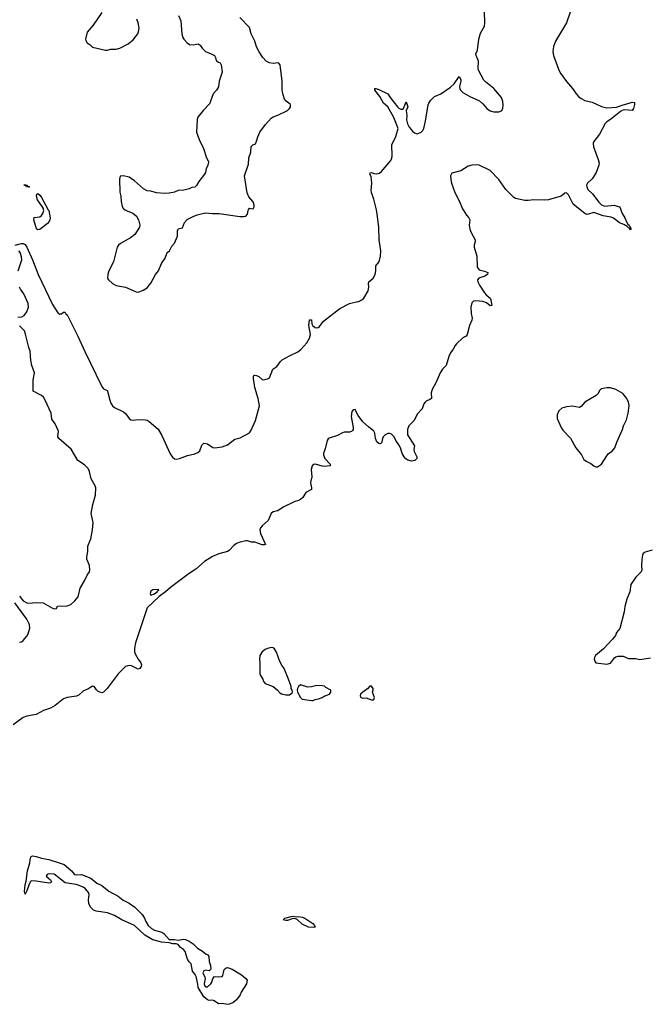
# Model space of a CAD drawing. Header units: inches. Extents: x 1678753 to 1858649, y 384643 to 522370.
# Tile 22 of 91: x 1766291 to 1773175, y 431285 to 442084. Entities that reach past the tile are written whole.
import ezdxf

# ---------------------------------------------------------------- set-up
doc = ezdxf.new("R2010")
doc.units = ezdxf.units.IN
doc.header["$MEASUREMENT"] = 0
for name, color, linetype in [('B7463', 7, 'Continuous'), ('B7464', 7, 'Continuous'), ('B7473', 7, 'Continuous'), ('B7474', 7, 'Continuous')]:
    doc.layers.add(name, color=color, linetype=linetype)

msp = doc.modelspace()

# ---------------------------------------------------------------- linework, layer by layer
at = {"layer": 'B7463', "color": 6}
for points, elevation in [([(1766603, 440000), (1766609, 439990), (1766624, 439910), (1766623, 439890), (1766614, 439870), (1766596, 439850), (1766510, 439783), (1766490, 439778), (1766476, 439790), (1766445, 439890), (1766450, 439913), (1766510, 439923), (1766530, 439937), (1766543, 439957), (1766555, 439990), (1766553, 440000)], 200), ([(1767448, 440000), (1767470, 439986), (1767530, 439962), (1767571, 439931), (1767595, 439890), (1767610, 439830), (1767605, 439810), (1767552, 439728), (1767506, 439690), (1767398, 439630), (1767373, 439610), (1767360, 439590), (1767318, 439430), (1767270, 439330), (1767256, 439290), (1767253, 439250), (1767264, 439230), (1767310, 439192), (1767350, 439170), (1767450, 439150), (1767570, 439098), (1767590, 439094), (1767644, 439116), (1767690, 439143), (1767730, 439195), (1767780, 439290), (1767815, 439330), (1767847, 439410), (1767885, 439470), (1767909, 439530), (1767933, 439550), (1767959, 439601), (1767990, 439632), (1768021, 439710), (1768023, 439770), (1768029, 439790), (1768077, 439803), (1768099, 439861), (1768129, 439891), (1768193, 439927), (1768237, 439943), (1768267, 439953), (1768330, 439965), (1768403, 439957), (1768478, 439958), (1768707, 439927), (1768750, 439927), (1768770, 439931), (1768789, 439951), (1768796, 439990), (1768801, 440000)], 300), ([(1766241, 439610), (1766310, 439631), (1766330, 439629), (1766350, 439618), (1766370, 439589), (1766431, 439451), (1766494, 439290), (1766650, 438960), (1766710, 438868), (1766730, 438856), (1766743, 438857), (1766750, 438858), (1766770, 438878), (1766785, 438875), (1766790, 438873), (1766797, 438857), (1766810, 438846), (1766930, 438614), (1767005, 438445), (1767190, 438060), (1767210, 438034), (1767250, 438018), (1767255, 438010), (1767279, 437910), (1767290, 437880), (1767310, 437848), (1767331, 437831), (1767430, 437783), (1767450, 437765), (1767490, 437711), (1767510, 437695), (1767530, 437693), (1767590, 437701), (1767670, 437697), (1767690, 437691), (1767710, 437678), (1767810, 437592), (1767850, 437522), (1767942, 437322), (1767966, 437286), (1767990, 437269), (1768010, 437265), (1768042, 437270), (1768130, 437305), (1768210, 437324), (1768243, 437337), (1768266, 437354), (1768290, 437418), (1768310, 437438), (1768350, 437431), (1768410, 437392), (1768429, 437389), (1768510, 437400), (1768570, 437423), (1768650, 437484), (1768710, 437497), (1768810, 437553), (1768830, 437583), (1768877, 437690), (1768921, 437850), (1768906, 437930), (1768870, 438052), (1768856, 438150), (1768855, 438170), (1768860, 438180), (1768870, 438186), (1768890, 438182), (1768914, 438170), (1768950, 438138), (1768970, 438134), (1769010, 438144), (1769030, 438158), (1769069, 438250), (1769110, 438281), (1769150, 438335), (1769170, 438353), (1769250, 438397), (1769340, 438440), (1769374, 438466), (1769440, 438540), (1769469, 438590), (1769479, 438630), (1769463, 438730), (1769470, 438792), (1769490, 438791), (1769494, 438750), (1769507, 438727), (1769530, 438709), (1769550, 438706), (1769563, 438710), (1769579, 438721), (1769624, 438776), (1769803, 438917), (1769907, 438970), (1770000, 438992)], 200), ([(1766272, 439330), (1766314, 439450), (1766310, 439485), (1766294, 439530), (1766280, 439550)], 200), ([(1766270, 438822), (1766314, 438826), (1766340, 438840), (1766370, 438879), (1766386, 438930), (1766382, 438970), (1766356, 439036), (1766337, 439077), (1766298, 439130), (1766288, 439150)], 200), ([(1766290, 435760), (1766330, 435712), (1766370, 435687), (1766390, 435685), (1766470, 435694), (1766549, 435689), (1766650, 435630), (1766677, 435623), (1766694, 435626), (1766707, 435653), (1766810, 435657), (1766850, 435671), (1766894, 435710), (1766927, 435750), (1766937, 435770), (1766955, 435850), (1767002, 435930), (1767029, 435991), (1767056, 436030), (1767060, 436050), (1767058, 436098), (1767028, 436168), (1767026, 436190), (1767037, 436250), (1767038, 436310), (1767070, 436390), (1767090, 436490), (1767095, 436570), (1767074, 436670), (1767093, 436767), (1767121, 436870), (1767124, 436950), (1767120, 436970), (1767075, 437050), (1767056, 437130), (1767041, 437161), (1767002, 437202), (1766930, 437248), (1766855, 437375), (1766719, 437490), (1766710, 437510), (1766716, 437570), (1766679, 437650), (1766644, 437704), (1766635, 437770), (1766569, 437910), (1766550, 437943), (1766530, 437963), (1766438, 438010), (1766440, 438130), (1766452, 438210), (1766423, 438290), (1766413, 438350), (1766407, 438447), (1766389, 438489), (1766356, 438636), (1766344, 438670), (1766290, 438726)], 200), ([(1770000, 437747), (1769970, 437810), (1769950, 437806), (1769933, 437787), (1769927, 437733), (1769949, 437611), (1769949, 437590), (1769941, 437579), (1769931, 437569), (1769910, 437562), (1769850, 437559), (1769830, 437552), (1769777, 437523), (1769686, 437494), (1769674, 437486), (1769665, 437470), (1769643, 437377), (1769623, 437330), (1769622, 437310), (1769639, 437270), (1769696, 437210), (1769698, 437190), (1769630, 437184), (1769607, 437187), (1769534, 437210), (1769510, 437205), (1769498, 437190), (1769489, 437150), (1769495, 437070), (1769482, 437010), (1769484, 436984), (1769493, 436950), (1769491, 436930), (1769430, 436897), (1769395, 436845), (1769370, 436820), (1769350, 436810), (1769302, 436798), (1769181, 436739), (1769123, 436697), (1769070, 436688), (1769049, 436670), (1769018, 436590), (1768950, 436533), (1768931, 436510), (1768923, 436490), (1768932, 436450), (1768988, 436330), (1768977, 436323), (1768950, 436324), (1768870, 436353), (1768835, 436355), (1768790, 436368), (1768770, 436368), (1768710, 436355), (1768670, 436338), (1768641, 436319), (1768590, 436263), (1768570, 436250), (1768475, 436225), (1768404, 436196), (1768317, 436143), (1768222, 436058), (1768150, 436010), (1767944, 435856), (1767891, 435809), (1767822, 435758), (1767690, 435634), (1767562, 435250), (1767549, 435190), (1767550, 435150), (1767556, 435130), (1767590, 435070), (1767620, 435030), (1767627, 435010), (1767622, 434990), (1767610, 434970), (1767590, 434962), (1767516, 434996), (1767490, 435001), (1767450, 434990), (1767370, 434910), (1767250, 434749), (1767210, 434710), (1767190, 434700), (1767150, 434717), (1767133, 434733), (1767110, 434769), (1767090, 434773), (1767070, 434765), (1767038, 434742), (1766990, 434722), (1766942, 434678), (1766915, 434665), (1766810, 434650), (1766770, 434637), (1766678, 434562), (1766627, 434533), (1766550, 434506), (1766470, 434464), (1766370, 434447), (1766330, 434431), (1766218, 434350)], 200), ([(1766290, 435258), (1766310, 435262), (1766330, 435277), (1766370, 435324), (1766384, 435350), (1766400, 435410), (1766397, 435450), (1766368, 435510), (1766238, 435690)], 200)]:
    msp.add_lwpolyline(points, dxfattribs=dict(at, elevation=elevation))
for points, elevation in [([(1767813, 435833), (1767750, 435831), (1767730, 435817), (1767723, 435790), (1767730, 435774), (1767770, 435789), (1767798, 435810), (1767801, 435819), (1767816, 435830)], 200), ([(1769050, 435199), (1769010, 435189), (1768984, 435176), (1768952, 435150), (1768926, 435110), (1768921, 435070), (1768926, 435030), (1768925, 434910), (1768931, 434891), (1768958, 434850), (1768966, 434826), (1768984, 434804), (1769071, 434771), (1769116, 434736), (1769143, 434703), (1769162, 434690), (1769210, 434678), (1769250, 434678), (1769278, 434702), (1769282, 434710), (1769279, 434730), (1769269, 434750), (1769269, 434770), (1769241, 434850), (1769191, 434970), (1769165, 435005), (1769144, 435044), (1769106, 435146), (1769085, 435185), (1769070, 435195)], 300), ([(1769370, 434789), (1769348, 434772), (1769337, 434750), (1769335, 434730), (1769339, 434710), (1769371, 434651), (1769390, 434631), (1769490, 434619), (1769510, 434619), (1769530, 434627), (1769570, 434635), (1769608, 434650), (1769630, 434666), (1769690, 434687), (1769704, 434710), (1769702, 434730), (1769650, 434759), (1769633, 434773), (1769610, 434778), (1769550, 434781), (1769490, 434767), (1769450, 434765)], 300), ([(1766910, 432705), (1766970, 432708), (1767070, 432669), (1767135, 432615), (1767190, 432587), (1767268, 432528), (1767372, 432472), (1767427, 432427), (1767490, 432393), (1767555, 432350), (1767635, 432270), (1767658, 432230), (1767673, 432193), (1767700, 432150), (1767737, 432117), (1767770, 432099), (1767850, 432076), (1767870, 432063), (1767930, 431997), (1767990, 431997), (1768030, 431987), (1768090, 431998), (1768110, 431995), (1768150, 431977), (1768192, 431950), (1768241, 431901), (1768296, 431870), (1768336, 431836), (1768350, 431830), (1768367, 431810), (1768370, 431754), (1768382, 431710), (1768386, 431670), (1768370, 431654), (1768330, 431658), (1768310, 431652), (1768300, 431630), (1768322, 431582), (1768324, 431570), (1768313, 431510), (1768319, 431490), (1768330, 431476), (1768350, 431476), (1768389, 431510), (1768399, 431530), (1768410, 431570), (1768429, 431591), (1768470, 431587), (1768510, 431592), (1768519, 431601), (1768530, 431651), (1768539, 431670), (1768555, 431685), (1768570, 431688), (1768620, 431670), (1768722, 431610), (1768773, 431570), (1768787, 431550), (1768777, 431510), (1768721, 431419), (1768709, 431390), (1768670, 431334), (1768630, 431300), (1768590, 431288), (1768570, 431285), (1768510, 431295), (1768470, 431292), (1768425, 431325), (1768410, 431330), (1768370, 431328), (1768350, 431333), (1768310, 431366), (1768250, 431468), (1768246, 431506), (1768225, 431590), (1768214, 431614), (1768187, 431650), (1768170, 431730), (1768150, 431750), (1768130, 431781), (1768105, 431865), (1768087, 431887), (1768056, 431910), (1768030, 431941), (1768007, 431947), (1767970, 431949), (1767930, 431961), (1767847, 431967), (1767750, 431993), (1767664, 432044), (1767549, 432149), (1767412, 432210), (1767330, 432261), (1767252, 432288), (1767130, 432307), (1767099, 432319), (1767067, 432350), (1767050, 432390), (1767045, 432430), (1767052, 432488), (1767045, 432510), (1767013, 432550), (1766987, 432570), (1766944, 432590), (1766910, 432600), (1766790, 432617), (1766670, 432711), (1766605, 432715), (1766592, 432710), (1766582, 432690), (1766630, 432651), (1766639, 432630), (1766630, 432619), (1766610, 432613), (1766470, 432637), (1766422, 432638), (1766410, 432633), (1766402, 432618), (1766389, 432591), (1766370, 432529), (1766350, 432495), (1766344, 432524), (1766350, 432596), (1766363, 432637), (1766377, 432750), (1766402, 432838), (1766409, 432891), (1766415, 432905), (1766430, 432912), (1766470, 432908), (1766530, 432888), (1766612, 432872), (1766734, 432834), (1766777, 432817), (1766801, 432801), (1766858, 432750), (1766893, 432710)], 200), ([(1769325, 432245), (1769353, 432247), (1769390, 432242), (1769419, 432230), (1769506, 432170), (1769526, 432150), (1769530, 432130), (1769510, 432126), (1769459, 432130), (1769390, 432164), (1769336, 432216), (1769310, 432227), (1769277, 432223), (1769251, 432210), (1769230, 432206), (1769210, 432204), (1769182, 432210), (1769198, 432230), (1769270, 432250), (1769290, 432253)], 200)]:
    msp.add_lwpolyline(points, close=True, dxfattribs=dict(at, elevation=elevation))
at = {"layer": 'B7464', "color": 6}
for points, elevation in [([(1767190, 442162), (1767097, 442023), (1767031, 441949), (1767011, 441870), (1767017, 441857), (1767032, 441830), (1767062, 441810), (1767090, 441782), (1767230, 441751), (1767250, 441751), (1767290, 441761), (1767350, 441761), (1767390, 441773), (1767480, 441820), (1767535, 441865), (1767585, 441930), (1767594, 441950), (1767600, 441990), (1767590, 442050), (1767577, 442090)], 300), ([(1768032, 442130), (1768057, 442070), (1768069, 441929), (1768079, 441890), (1768090, 441870), (1768127, 441830), (1768153, 441813), (1768193, 441807), (1768250, 441819), (1768270, 441803), (1768293, 441773), (1768330, 441735), (1768391, 441710), (1768426, 441690), (1768438, 441670), (1768441, 441650), (1768450, 441632), (1768470, 441618), (1768490, 441611), (1768501, 441590), (1768511, 441510), (1768480, 441410), (1768472, 441348), (1768450, 441313), (1768413, 441270), (1768382, 441190), (1768376, 441164), (1768303, 441090), (1768246, 441014), (1768236, 440990), (1768231, 440850), (1768259, 440770), (1768305, 440670), (1768339, 440570), (1768360, 440530), (1768360, 440520), (1768355, 440490), (1768336, 440450), (1768328, 440410), (1768318, 440390), (1768255, 440310), (1768230, 440265), (1768210, 440249), (1768178, 440242), (1768151, 440229), (1768090, 440214), (1768030, 440209), (1767988, 440192), (1767930, 440180), (1767883, 440177), (1767790, 440186), (1767730, 440202), (1767690, 440208), (1767648, 440228), (1767550, 440317), (1767490, 440358), (1767430, 440373), (1767391, 440369), (1767385, 440335), (1767390, 440194), (1767399, 440150), (1767403, 440090), (1767416, 440036), (1767431, 440010), (1767448, 440000)], 300), ([(1768801, 440000), (1768810, 440018), (1768852, 440008), (1768863, 440030), (1768862, 440050), (1768850, 440086), (1768803, 440143), (1768786, 440186), (1768756, 440370), (1768799, 440501), (1768805, 440570), (1768826, 440630), (1768830, 440692), (1768848, 440710), (1768870, 440718), (1768876, 440724), (1768890, 440751), (1768902, 440798), (1768924, 440850), (1768986, 440934), (1769050, 441004), (1769070, 441019), (1769123, 441037), (1769227, 441090), (1769250, 441110), (1769260, 441130), (1769260, 441150), (1769256, 441156), (1769212, 441192), (1769194, 441214), (1769179, 441259), (1769168, 441310), (1769169, 441410), (1769147, 441590), (1769130, 441610), (1769070, 441605), (1769030, 441610), (1768996, 441630), (1768959, 441670), (1768918, 441730), (1768887, 441787), (1768870, 441850), (1768831, 441930), (1768810, 441997), (1768707, 442107)], 300), ([(1766553, 440000), (1766552, 440012), (1766545, 440025), (1766510, 440071), (1766487, 440110), (1766476, 440150), (1766480, 440170), (1766490, 440177), (1766510, 440161), (1766530, 440134), (1766603, 440000)], 200)]:
    msp.add_lwpolyline(points, dxfattribs=dict(at, elevation=elevation))
at = {"layer": 'B7464', "color": 6, "elevation": 200}
msp.add_lwpolyline([(1766376, 440256), (1766383, 440257), (1766397, 440250), (1766390, 440247), (1766367, 440250), (1766363, 440257), (1766367, 440267), (1766358, 440262), (1766339, 440270), (1766344, 440276), (1766371, 440270)], close=True, dxfattribs=at)
at = {"layer": 'B7473', "color": 6}
for points, elevation in [([(1771155, 440000), (1771190, 439941), (1771218, 439910), (1771227, 439890), (1771222, 439830), (1771230, 439786), (1771242, 439750), (1771286, 439670), (1771286, 439650), (1771275, 439610), (1771276, 439590), (1771305, 439490), (1771309, 439370), (1771330, 439341), (1771390, 439326), (1771426, 439310), (1771422, 439290), (1771393, 439270), (1771326, 439250), (1771314, 439230), (1771317, 439210), (1771333, 439173), (1771390, 439090), (1771407, 439067), (1771450, 439030), (1771458, 439010), (1771469, 438951), (1771450, 438946), (1771410, 438979), (1771370, 438993), (1771290, 439001), (1771270, 438998), (1771250, 438980), (1771238, 438930), (1771243, 438863), (1771254, 438810), (1771250, 438790), (1771225, 438730), (1771199, 438630), (1771187, 438613), (1771150, 438594), (1771082, 438530), (1771066, 438510), (1771046, 438470), (1771015, 438430), (1770997, 438390), (1770967, 438290), (1770930, 438250), (1770902, 438210), (1770859, 438110), (1770815, 438030), (1770803, 437990), (1770807, 437930), (1770790, 437917), (1770750, 437902), (1770737, 437890), (1770724, 437870), (1770704, 437816), (1770650, 437758), (1770619, 437690), (1770558, 437630), (1770545, 437590), (1770546, 437530), (1770622, 437410), (1770614, 437370), (1770616, 437350), (1770648, 437290), (1770648, 437270), (1770624, 437250), (1770590, 437244), (1770550, 437252), (1770527, 437267), (1770507, 437290), (1770486, 437326), (1770466, 437390), (1770450, 437422), (1770416, 437470), (1770398, 437510), (1770370, 437539), (1770350, 437547), (1770330, 437546), (1770298, 437530), (1770279, 437510), (1770270, 437490), (1770264, 437456), (1770258, 437442), (1770250, 437433), (1770230, 437435), (1770210, 437454), (1770193, 437490), (1770186, 437550), (1770176, 437570), (1770117, 437617), (1770055, 437675), (1770002, 437742), (1770000, 437747)], 200), ([(1770000, 438992), (1770010, 438995), (1770045, 439010), (1770066, 439030), (1770114, 439110), (1770122, 439150), (1770116, 439190), (1770119, 439210), (1770169, 439251), (1770190, 439290), (1770197, 439330), (1770196, 439384), (1770230, 439426), (1770237, 439443), (1770247, 439490), (1770251, 439550), (1770235, 439670), (1770230, 439810), (1770213, 439953), (1770203, 440000)], 200), ([(1772885, 440000), (1772898, 439958), (1772927, 439910), (1772946, 439866), (1772961, 439841), (1772975, 439830), (1772978, 439818), (1772990, 439810), (1772996, 439784), (1772990, 439779), (1772978, 439798), (1772970, 439800), (1772956, 439816), (1772918, 439838), (1772870, 439857), (1772806, 439906), (1772780, 439920), (1772690, 439932), (1772590, 439969), (1772530, 439950), (1772510, 439949), (1772490, 439957), (1772438, 440000)], 200), ([(1773230, 436265), (1773150, 436243), (1773131, 436230), (1773121, 436210), (1773114, 436166), (1773112, 436090), (1773116, 436050), (1773108, 436030), (1773051, 435970), (1772993, 435890), (1772984, 435810), (1772950, 435730), (1772928, 435650), (1772922, 435590), (1772872, 435408), (1772837, 435363), (1772825, 435330), (1772794, 435290), (1772696, 435184), (1772606, 435110), (1772596, 435090), (1772591, 435070), (1772598, 435050), (1772611, 435031), (1772730, 435015), (1772770, 435025), (1772816, 435084), (1772830, 435095), (1772856, 435104), (1772910, 435103), (1772970, 435079), (1773050, 435077), (1773092, 435068), (1773210, 435085)], 300)]:
    msp.add_lwpolyline(points, dxfattribs=dict(at, elevation=elevation))
at = {"layer": 'B7473', "color": 6, "elevation": 300}
for points in [[(1772730, 438048), (1772670, 438036), (1772650, 438017), (1772635, 437985), (1772616, 437964), (1772490, 437891), (1772450, 437842), (1772430, 437831), (1772350, 437844), (1772290, 437838), (1772238, 437822), (1772206, 437794), (1772186, 437750), (1772188, 437710), (1772232, 437610), (1772250, 437583), (1772333, 437493), (1772390, 437390), (1772454, 437310), (1772480, 437260), (1772503, 437243), (1772557, 437217), (1772590, 437191), (1772610, 437181), (1772630, 437181), (1772674, 437210), (1772730, 437301), (1772750, 437326), (1772790, 437351), (1772820, 437390), (1772841, 437450), (1772902, 437590), (1772914, 437630), (1772946, 437694), (1772965, 437770), (1772975, 437850), (1772968, 437890), (1772949, 437930), (1772906, 437986), (1772830, 438028), (1772770, 438048)], [(1770150, 434776), (1770130, 434773), (1770111, 434749), (1770054, 434710), (1770030, 434686), (1770025, 434670), (1770030, 434654), (1770050, 434642), (1770090, 434645), (1770150, 434623), (1770170, 434626), (1770175, 434630), (1770181, 434650), (1770159, 434710), (1770169, 434730), (1770169, 434750)]]:
    msp.add_lwpolyline(points, close=True, dxfattribs=at)
at = {"layer": 'B7474', "color": 6, "elevation": 200}
for points in [[(1770203, 440000), (1770177, 440117), (1770148, 440190), (1770146, 440210), (1770153, 440293), (1770145, 440365), (1770132, 440390), (1770136, 440404), (1770150, 440407), (1770177, 440397), (1770210, 440392), (1770239, 440401), (1770260, 440420), (1770361, 440539), (1770373, 440567), (1770377, 440590), (1770373, 440710), (1770418, 440802), (1770442, 440890), (1770393, 441013), (1770344, 441104), (1770328, 441128), (1770283, 441170), (1770240, 441240), (1770188, 441310), (1770186, 441330), (1770199, 441330), (1770230, 441319), (1770330, 441270), (1770354, 441230), (1770436, 441130), (1770450, 441114), (1770470, 441102), (1770490, 441104), (1770499, 441110), (1770530, 441183), (1770547, 441130), (1770531, 441089), (1770539, 441030), (1770534, 440986), (1770543, 440943), (1770564, 440904), (1770600, 440860), (1770622, 440842), (1770650, 440834), (1770670, 440838), (1770694, 440850), (1770714, 440870), (1770723, 440890), (1770742, 440970), (1770771, 441149), (1770779, 441170), (1770800, 441200), (1770840, 441240), (1770910, 441272), (1771017, 441343), (1771058, 441382), (1771110, 441460), (1771130, 441430), (1771129, 441409), (1771115, 441350), (1771117, 441330), (1771126, 441310), (1771150, 441285), (1771230, 441241), (1771333, 441193), (1771370, 441162), (1771416, 441110), (1771450, 441085), (1771490, 441072), (1771546, 441074), (1771574, 441086), (1771590, 441109), (1771595, 441145), (1771592, 441188), (1771577, 441230), (1771491, 441331), (1771401, 441401), (1771382, 441422), (1771324, 441530), (1771319, 441550), (1771323, 441630), (1771299, 441690), (1771296, 441710), (1771311, 441749), (1771328, 441870), (1771345, 441935), (1771390, 442014), (1771394, 442050), (1771390, 442170)], [(1772330, 442165), (1772290, 442050), (1772167, 441850), (1772145, 441790), (1772139, 441730), (1772146, 441690), (1772200, 441540), (1772220, 441500), (1772288, 441408), (1772354, 441330), (1772395, 441270), (1772422, 441242), (1772450, 441221), (1772490, 441197), (1772570, 441180), (1772673, 441133), (1772730, 441119), (1772837, 441123), (1772910, 441152), (1772975, 441170), (1773010, 441178), (1773035, 441175), (1773035, 441155), (1773023, 441110), (1773010, 441090), (1772930, 441096), (1772907, 441093), (1772881, 441079), (1772770, 440989), (1772730, 440964), (1772714, 440946), (1772650, 440828), (1772589, 440750), (1772581, 440730), (1772584, 440690), (1772637, 440550), (1772646, 440510), (1772645, 440490), (1772615, 440410), (1772603, 440390), (1772570, 440339), (1772519, 440290), (1772509, 440270), (1772510, 440250), (1772523, 440223), (1772575, 440175), (1772643, 440083), (1772673, 440053), (1772710, 440039), (1772810, 440049), (1772870, 440030), (1772879, 440019), (1772885, 440000)], [(1772438, 440000), (1772362, 440062), (1772310, 440164), (1772290, 440184), (1772270, 440180), (1772230, 440150), (1772090, 440109), (1772050, 440103), (1771930, 440108), (1771870, 440101), (1771830, 440102), (1771730, 440123), (1771710, 440134), (1771622, 440222), (1771545, 440330), (1771452, 440430), (1771332, 440488), (1771308, 440492), (1771250, 440490), (1771210, 440476), (1771130, 440428), (1771030, 440400), (1771018, 440370), (1771019, 440330), (1771028, 440290), (1771065, 440190), (1771115, 440090), (1771149, 440009), (1771155, 440000)]]:
    msp.add_lwpolyline(points, dxfattribs=at)

doc.saveas('drawing.dxf')
